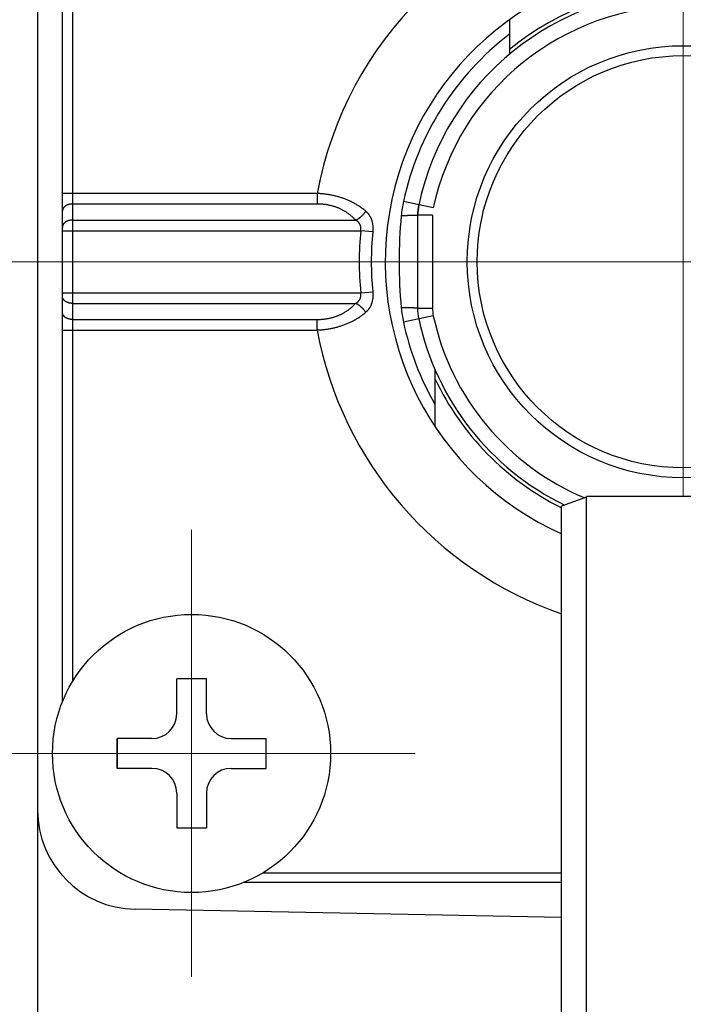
# Model space of a CAD drawing. Header units: millimetres. Extents: x 0 to 1300, y 0 to 891.
# Tile 19 of 148: x 548 to 562, y 279 to 299. Entities that reach past the tile are written whole.
import ezdxf

# ---------------------------------------------------------------- set-up
doc = ezdxf.new("R2010")
doc.units = ezdxf.units.MM
doc.header["$LTSCALE"] = 0.545669
doc.linetypes.add('CENTER', pattern=[50.8, 31.75, -6.35, 6.35, -6.35])
doc.linetypes.add('PHANTOM', pattern=[63.5, 31.75, -6.35, 6.35, -6.35, 6.35, -6.35])
doc.layers.add('NoLayerName_001', color=7, linetype='Continuous')
doc.layers.add('NoLayerName_008', color=7, linetype='Continuous')

# ---------------------------------------------------------------- blocks, each defined once
blk = doc.blocks.new('DIM_0002')
at = {"color": 3, "linetype": 'Continuous', "lineweight": 13}
blk.add_arc((60.066, 60.917), 60.066, 345, 255, dxfattribs=at)

msp = doc.modelspace()

# ---------------------------------------------------------------- linework, layer by layer
at = {"layer": 'NoLayerName_001', "color": 4, "linetype": 'Continuous', "lineweight": 25}
for p, q in [((548.60164849, 314.54442582), (548.60164849, 242.29724687)), ((559.15164849, 280.71795173), (550.56319406, 280.88311431))]:
    msp.add_line(p, q, dxfattribs=at)
at = {"layer": 'NoLayerName_001', "color": 4, "linetype": 'CENTER', "lineweight": 13}
for p, q in [((561.60164849, 289.19583634), (561.60164849, 308.92083634)), ((546.60164849, 293.92083634), (576.60164849, 293.92083634))]:
    msp.add_line(p, q, dxfattribs=at)
at = {"layer": 'NoLayerName_001', "color": 60, "linetype": 'Continuous', "lineweight": 25}
for p, q in [((549.10164849, 285.06006683), (549.10164849, 302.78160586)), ((549.30164849, 302.37861583), (549.30164849, 285.46305685)), ((558.10164849, 298.79423351), (558.10164849, 298.09845415)), ((554.2286312, 295.29510041), (549.10164849, 295.29510041)), ((554.22863023, 295.29510041), (554.22863023, 295.08296838)), ((554.22863023, 295.08296838), (549.30164849, 295.08296838)), ((556.56737883, 295.00648314), (555.96689729, 295.13597776)), ((556.2741204, 295.0697247), (556.25164849, 294.85891949)), ((556.25164849, 294.85891949), (556.25164849, 292.98275319)), ((556.55164849, 294.85891949), (556.25164849, 294.85891949)), ((556.55164849, 294.85891949), (556.55164849, 292.98275319)), ((549.30164849, 294.75870431), (555.00497414, 294.75870431)), ((549.10164849, 294.54657227), (555.10660779, 294.54657227)), ((555.34894616, 294.52320591), (555.10639923, 294.54657227)), ((549.10164849, 293.29510041), (555.10659628, 293.29510041)), ((555.10639923, 293.29510041), (555.34894616, 293.31846677)), ((549.30164849, 293.08296838), (555.00497681, 293.08296838)), ((556.56737883, 292.83518955), (555.96689729, 292.70569492)), ((556.55164849, 292.98275319), (556.25164849, 292.98275319)), ((549.30164849, 292.75870431), (554.22863023, 292.75870431)), ((554.22863023, 292.54657227), (554.22863023, 292.75870431)), ((549.10164849, 292.54657227), (554.22863125, 292.54657227)), ((556.60164849, 291.75231815), (556.60164849, 290.60421155)), ((559.65164849, 289.18083634), (559.15164849, 288.99885123)), ((564.15164849, 289.19583634), (559.65164849, 289.19583634)), ((553.143869, 281.62083634), (559.15164849, 281.62083634)), ((559.15164849, 281.42083634), (552.74087898, 281.42083634))]:
    msp.add_line(p, q, dxfattribs=at)
at = {"layer": 'NoLayerName_001', "color": 30, "linetype": 'PHANTOM', "lineweight": 13}
msp.add_line((559.65164849, 289.18083634), (559.15164849, 288.99885123), dxfattribs=at)
at = {"layer": 'NoLayerName_001', "color": 140, "linetype": 'CENTER', "lineweight": 13}
for p, q in [((551.70164849, 279.52083634), (551.70164849, 288.52083634)), ((547.20164849, 284.02083634), (556.20164849, 284.02083634))]:
    msp.add_line(p, q, dxfattribs=at)
at = {"layer": 'NoLayerName_001', "color": 140, "linetype": 'Continuous', "lineweight": 25}
for p, q in [((552.00164849, 285.52083634), (551.40164849, 285.52083634)), ((551.40164849, 284.82083634), (551.40164849, 285.52083634)), ((552.00164849, 284.82083634), (552.00164849, 285.52083634)), ((550.20164849, 283.72083634), (550.20164849, 284.32083634)), ((550.20164849, 284.32083634), (550.20164849, 283.72083634)), ((550.90164849, 284.32083634), (550.20164849, 284.32083634)), ((552.50164849, 284.32083634), (553.20164849, 284.32083634)), ((553.20164849, 283.72083634), (553.20164849, 284.32083634)), ((550.90164849, 283.72083634), (550.20164849, 283.72083634)), ((552.50164849, 283.72083634), (553.20164849, 283.72083634)), ((551.40164849, 283.22083634), (551.40164849, 282.52083634)), ((552.00164849, 283.22083634), (552.00164849, 282.52083634)), ((551.40164849, 282.52083634), (552.00164849, 282.52083634))]:
    msp.add_line(p, q, dxfattribs=at)
at = {"layer": 'NoLayerName_001', "color": 60, "linetype": 'Continuous', "lineweight": 25}
for radius in [4.34998928, 4.15]:
    msp.add_circle((561.60164849, 293.92083634), radius, dxfattribs=at)
at = {"layer": 'NoLayerName_001', "color": 140, "linetype": 'Continuous', "lineweight": 25}
msp.add_circle((551.70164849, 284.02083634), 2.8, dxfattribs=at)
at = {"layer": 'NoLayerName_001', "color": 60, "linetype": 'Continuous', "lineweight": 25}
for centre, radius, start, end in [((561.60164849, 293.92083634), 7.5, 320.2081805, 169.441740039), ((561.60164849, 293.92083634), 6, 90, 245.899819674), ((561.60164849, 293.92083634), 5.45, 12.169543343, 167.830456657), ((561.60170994, 293.92069512), 5.525167, 90.000637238, 129.30709343), ((561.60164849, 293.92083634), 5.14999816, 12.169543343, 167.830456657), ((561.60164849, 293.92083634), 5.76428435, 127.397116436, 167.830456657), ((558.3228392, 294.62770136), 2.41014672, 167.825472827, 174.771703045), ((557.25164849, 294.85891949), 1, 167.830528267, 179.999907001), ((566.07628976, 293.91734031), 10.19607044, 174.766774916, 179.980354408), ((561.60164849, 293.92083634), 6.52532057, 174.497075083, 185.502915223), ((561.60164849, 293.92083634), 6.28165071, 174.497250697, 185.502749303), ((566.07632132, 293.92433382), 10.196102, 180.019653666, 185.23321701), ((558.3228392, 293.21397132), 2.41014671, 185.228296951, 192.174527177), ((557.25164849, 292.98275319), 1, 180.000093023, 192.169471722), ((557.25164849, 292.98275319), 0.70000024, 180, 192.169543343), ((561.60164849, 293.92083634), 5.14999867, 192.169543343, 247.33929799), ((561.60164849, 293.92083634), 5.76428453, 192.169543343, 209.798242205), ((561.60164849, 293.92083634), 5.45, 192.169543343, 244.019230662), ((561.60164849, 293.92083634), 7.5, 190.558260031, 250.933419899), ((561.60167676, 293.92086376), 5.52505316, 205.180229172, 243.676441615)]:
    msp.add_arc(centre, radius, start, end, dxfattribs=at)
at = {"layer": 'NoLayerName_001', "color": 140, "linetype": 'Continuous', "lineweight": 25}
for centre, start, end in [((550.90164849, 284.82083634), 270, 360), ((552.50164849, 284.82083634), 180, 270), ((550.90164849, 283.22083634), 0, 90), ((552.50164849, 283.22083634), 90, 180)]:
    msp.add_arc(centre, 0.5, start, end, dxfattribs=at)
at = {"layer": 'NoLayerName_001', "color": 4, "linetype": 'Continuous', "lineweight": 25}
msp.add_arc((550.60164849, 282.88274459), 2, 180, 268.898293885, dxfattribs=at)
at = {"layer": 'NoLayerName_001', "color": 60, "linetype": 'Continuous', "lineweight": 25}
for points, knots in [([(555.20760707, 294.93866108), (555.19854375, 294.94618907), (555.18056103, 294.96143069), (555.15268886, 294.98320722), (555.12430922, 295.00433566), (555.09535493, 295.02469301), (555.0658835, 295.04430499), (555.03591904, 295.06315756), (555.00549315, 295.08124772), (554.97463247, 295.09857278), (554.94336285, 295.11513666), (554.91170735, 295.13094402), (554.8796889, 295.1459998), (554.84733043, 295.16030891), (554.81465485, 295.17387624), (554.78168483, 295.1867068), (554.74844158, 295.19880608), (554.7149436, 295.21017735), (554.68120805, 295.22082438), (554.6472518, 295.23075109), (554.61309171, 295.23996135), (554.57874465, 295.24845908), (554.54422749, 295.25624818), (554.50955701, 295.26333251), (554.47474979, 295.26971616), (554.4398223, 295.27540411), (554.40479079, 295.28040197), (554.3696714, 295.28471284), (554.33448064, 295.2883493), (554.29923353, 295.29128849), (554.26395074, 295.29363982), (554.24039945, 295.29455967), (554.22863023, 295.29510041)], [0, 0, 0, 0, 0.0353458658, 0.0707098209, 0.1060893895, 0.141480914, 0.1768796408, 0.212279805, 0.247674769, 0.2830613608, 0.3184427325, 0.3538216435, 0.3891997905, 0.4245778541, 0.4599555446, 0.4953316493, 0.5307049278, 0.566076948, 0.6014495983, 0.6368241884, 0.6722014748, 0.7075816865, 0.7429645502, 0.7783493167, 0.8137349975, 0.8491207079, 0.8845051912, 0.9198867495, 0.9552632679, 0.9906322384, 1.0259907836, 1.0613356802, 1.0613356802, 1.0613356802, 1.0613356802]), ([(549.30164849, 295.08296838), (549.2990864, 295.08293359), (549.29395844, 295.082915), (549.28626954, 295.08258071), (549.27858532, 295.08206151), (549.27091339, 295.08132312), (549.26326097, 295.08037304), (549.25563541, 295.07920754), (549.24804401, 295.07782594), (549.24049408, 295.07622672), (549.23299293, 295.07440859), (549.22554801, 295.07237018), (549.21816723, 295.07011056), (549.21086078, 295.06762385), (549.20363979, 295.06490412), (549.19651554, 295.06194553), (549.18949929, 295.05874221), (549.18260233, 295.05528832), (549.17583597, 295.05157799), (549.16921148, 295.04760537), (549.16274049, 295.04336462), (549.15643744, 295.03885278), (549.1503236, 295.03406889), (549.14442736, 295.02901377), (549.13877937, 295.02369026), (549.1334104, 295.01810116), (549.12835128, 295.01224924), (549.12363295, 295.00613718), (549.11928621, 294.99976787), (549.11534417, 294.99314572), (549.1118382, 294.98628345), (549.10879539, 294.97920183), (549.10624796, 294.97192387), (549.1042223, 294.96447758), (549.10276744, 294.95690164), (549.10180702, 294.94924546), (549.10174976, 294.94410839), (549.10164849, 294.94154702)], [0, 0, 0, 0, 0.00768699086, 0.01538202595, 0.02308358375, 0.03079026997, 0.03850083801, 0.04621420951, 0.05392949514, 0.06164601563, 0.06936332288, 0.07708122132, 0.08479944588, 0.09251656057, 0.10023144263, 0.10794387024, 0.11565458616, 0.12336536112, 0.13107905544, 0.13879967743, 0.14653243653, 0.15428303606, 0.16204727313, 0.16981412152, 0.17757462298, 0.18532245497, 0.19305429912, 0.20077023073, 0.2084741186, 0.21617385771, 0.22387466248, 0.23157568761, 0.23927888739, 0.24698932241, 0.25470294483, 0.26240879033, 0.27009889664, 0.27009889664, 0.27009889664, 0.27009889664]), ([(555.00497414, 294.75870431), (554.99835723, 294.76567655), (554.98526605, 294.7797682), (554.96473886, 294.80005804), (554.94369104, 294.81982327), (554.92204458, 294.83894929), (554.89984372, 294.85743645), (554.87710009, 294.87525445), (554.85383312, 294.89238074), (554.83006123, 294.90879426), (554.80581163, 294.92448908), (554.78110895, 294.9394584), (554.7559781, 294.95369597), (554.73044388, 294.96719542), (554.70453108, 294.97995038), (554.67826436, 294.99195467), (554.651667, 295.00320214), (554.62476351, 295.01369373), (554.59757709, 295.02343176), (554.57013053, 295.03241853), (554.54244663, 295.04065638), (554.51454818, 295.04814763), (554.48645797, 295.05489465), (554.45819856, 295.06089968), (554.42979195, 295.06616567), (554.40126036, 295.07070146), (554.37262514, 295.07451636), (554.34390753, 295.07761723), (554.31512882, 295.08002054), (554.28631004, 295.08170674), (554.25747327, 295.08279065), (554.23824153, 295.08285428), (554.22863023, 295.08296838)], [0, 0, 0, 0, 0.02883679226, 0.05769409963, 0.08656648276, 0.11544884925, 0.14433654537, 0.17322544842, 0.20211206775, 0.23099499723, 0.25987580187, 0.28875572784, 0.31763533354, 0.34651455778, 0.37539278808, 0.4042689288, 0.43314211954, 0.4620143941, 0.49088806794, 0.51976460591, 0.54864467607, 0.57752820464, 0.60641443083, 0.63530196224, 0.66418943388, 0.6930765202, 0.72196229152, 0.75084492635, 0.77972176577, 0.80858936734, 0.83744355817, 0.86627948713, 0.86627948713, 0.86627948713, 0.86627948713]), ([(555.00511088, 294.75870452), (555.00922075, 294.7606815), (555.0174912, 294.76453894), (555.02961223, 294.77091402), (555.0415597, 294.77762461), (555.05329737, 294.78472058), (555.06482777, 294.79217011), (555.07614303, 294.79996329), (555.08723806, 294.80808436), (555.09810703, 294.81651911), (555.1087443, 294.82525296), (555.1191443, 294.83427139), (555.12930159, 294.84356063), (555.13920321, 294.85311602), (555.14883657, 294.86293262), (555.15818897, 294.87300568), (555.16724809, 294.88333021), (555.17600021, 294.8939021), (555.18443682, 294.90471394), (555.19252999, 294.91577065), (555.20032416, 294.92703114), (555.20517182, 294.93476289), (555.20763821, 294.93859918)], [0, 0, 0, 0, 0.01368192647, 0.02737234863, 0.04107356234, 0.05478687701, 0.06851267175, 0.08225045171, 0.09599890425, 0.10975595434, 0.12351881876, 0.13728405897, 0.15104790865, 0.16480739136, 0.17856011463, 0.192304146, 0.2060380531, 0.21976094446, 0.23347251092, 0.24717306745, 0.26086359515, 0.27454578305, 0.27454578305, 0.27454578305, 0.27454578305]), ([(555.20760707, 294.93866108), (555.21139355, 294.93529231), (555.21906439, 294.92865238), (555.2300189, 294.918074), (555.24062337, 294.90713117), (555.25079226, 294.89577059), (555.26051435, 294.8840236), (555.26975904, 294.87189921), (555.27849917, 294.85941046), (555.28671545, 294.84657441), (555.29441272, 294.83342147), (555.30159331, 294.81997799), (555.30826054, 294.80627093), (555.31441747, 294.79232701), (555.32006728, 294.77817306), (555.32521321, 294.76383449), (555.32986097, 294.74933346), (555.33402457, 294.73469007), (555.33771847, 294.71992104), (555.34095745, 294.7050428), (555.34375619, 294.69007174), (555.34612945, 294.67502426), (555.34809174, 294.65991671), (555.3496585, 294.64476456), (555.35084166, 294.62958064), (555.35164781, 294.61437526), (555.35208509, 294.5991576), (555.35216006, 294.58393687), (555.3518841, 294.56872183), (555.35125099, 294.55352284), (555.35031997, 294.5383444), (555.34937717, 294.52825327), (555.34894616, 294.52320591)], [0, 0, 0, 0, 0.01520440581, 0.03042917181, 0.04566693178, 0.06091131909, 0.07615713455, 0.09140051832, 0.10663915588, 0.12187416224, 0.13710922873, 0.15234641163, 0.16758592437, 0.18282628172, 0.19806444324, 0.21329597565, 0.22851905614, 0.24373874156, 0.2589593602, 0.27418347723, 0.28941198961, 0.30464422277, 0.31987802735, 0.33510994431, 0.35033802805, 0.36556309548, 0.38078559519, 0.39600539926, 0.41122183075, 0.42643369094, 0.4416392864, 0.45683645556, 0.45683645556, 0.45683645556, 0.45683645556]), ([(556.2516485, 294.85891949), (556.25033774, 294.85837348), (556.24774378, 294.85698963), (556.24334836, 294.85656447), (556.2390041, 294.85595115), (556.23463026, 294.8555183), (556.23025548, 294.85511051), (556.22587174, 294.85475252), (556.22148735, 294.85442494), (556.21710259, 294.8541254), (556.21271689, 294.85384664), (556.20832972, 294.85358441), (556.20394114, 294.85333734), (556.19955163, 294.85310362), (556.19516157, 294.85288147), (556.19077115, 294.85266979), (556.18638041, 294.85246775), (556.18052562, 294.85221006), (556.17320624, 294.8519074), (556.16442184, 294.85157106), (556.15563653, 294.85125791), (556.14685054, 294.8509649), (556.13806395, 294.8506907), (556.12781234, 294.85039085), (556.11609547, 294.85007431), (556.10291324, 294.84974784), (556.08973039, 294.84944753), (556.07508218, 294.8491413), (556.05896851, 294.84883709), (556.04138932, 294.84854153), (556.02234463, 294.84825748), (556.00183438, 294.84799269), (555.9798586, 294.84775273), (555.95788241, 294.84755463), (555.93883612, 294.84741451), (555.92711519, 294.84735022), (555.92271986, 294.84732456)], [0, 0, 0, 0, 0.00425981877, 0.00869059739, 0.01307698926, 0.01746416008, 0.02186223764, 0.0262617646, 0.03065794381, 0.03505227, 0.03944652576, 0.04384160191, 0.04823723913, 0.05263307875, 0.05702877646, 0.06142426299, 0.0658196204, 0.07021492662, 0.07900562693, 0.08779648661, 0.09658738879, 0.10537825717, 0.11416910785, 0.12295995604, 0.13614623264, 0.14933250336, 0.16251875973, 0.17570501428, 0.19328668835, 0.21086835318, 0.22845001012, 0.25042708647, 0.27240416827, 0.29438124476, 0.31635831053, 0.32954454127, 0.32954454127, 0.32954454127, 0.32954454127]), ([(549.30164849, 294.75870431), (549.2990864, 294.75866952), (549.29395844, 294.75865093), (549.28626954, 294.75831664), (549.27858532, 294.75779745), (549.27091339, 294.75705905), (549.26326097, 294.75610897), (549.25563541, 294.75494347), (549.24804401, 294.75356188), (549.24049408, 294.75196265), (549.23299293, 294.75014452), (549.22554801, 294.74810611), (549.21816723, 294.74584649), (549.21086078, 294.74335978), (549.20363979, 294.74064005), (549.19651554, 294.73768146), (549.18949929, 294.73447814), (549.18260233, 294.73102426), (549.17583597, 294.72731392), (549.16921148, 294.7233413), (549.16274049, 294.71910055), (549.15643744, 294.71458871), (549.1503236, 294.70980483), (549.14442736, 294.7047497), (549.13877937, 294.6994262), (549.1334104, 294.69383709), (549.12835128, 294.68798517), (549.12363295, 294.68187311), (549.11928621, 294.6755038), (549.11534417, 294.66888165), (549.1118382, 294.66201938), (549.10879539, 294.65493776), (549.10624796, 294.6476598), (549.1042223, 294.64021351), (549.10276744, 294.63263757), (549.10180702, 294.62498139), (549.10174976, 294.61984432), (549.10164849, 294.61728295)], [0, 0, 0, 0, 0.00768699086, 0.01538202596, 0.02308358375, 0.03079026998, 0.03850083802, 0.04621420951, 0.05392949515, 0.06164601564, 0.06936332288, 0.07708122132, 0.08479944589, 0.09251656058, 0.10023144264, 0.10794387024, 0.11565458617, 0.12336536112, 0.13107905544, 0.13879967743, 0.14653243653, 0.15428303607, 0.16204727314, 0.16981412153, 0.17757462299, 0.18532245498, 0.19305429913, 0.20077023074, 0.20847411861, 0.21617385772, 0.22387466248, 0.2315756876, 0.23927888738, 0.24698932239, 0.25470294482, 0.26240879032, 0.27009889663, 0.27009889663, 0.27009889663, 0.27009889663]), ([(555.10639601, 294.54652376), (555.10688003, 294.5492937), (555.10791631, 294.55482654), (555.10906603, 294.56319745), (555.10995963, 294.57160652), (555.11054125, 294.58004895), (555.1108095, 294.58851009), (555.11074836, 294.59697795), (555.11034573, 294.6054398), (555.10958839, 294.61388242), (555.10846438, 294.62228931), (555.10696948, 294.63064133), (555.10509922, 294.63891665), (555.10284931, 294.64709291), (555.10021543, 294.65514777), (555.09719305, 294.66305875), (555.09377841, 294.67080378), (555.08996497, 294.67835889), (555.08576028, 294.68570535), (555.08118801, 294.69283365), (555.07626842, 294.69973278), (555.07102263, 294.70639216), (555.06547147, 294.71280104), (555.05963594, 294.71894885), (555.05353559, 294.72482533), (555.04718907, 294.73042446), (555.04062132, 294.7357541), (555.0338532, 294.74082278), (555.02690717, 294.74564257), (555.01979941, 294.75021425), (555.01256924, 294.75458033), (555.0076318, 294.75728106), (555.00517952, 294.75865664)], [0, 0, 0, 0, 0.00843573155, 0.01688398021, 0.02534027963, 0.03380130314, 0.04226497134, 0.05073056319, 0.05919882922, 0.06767210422, 0.07615236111, 0.08463575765, 0.09311790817, 0.10159559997, 0.11006697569, 0.11853172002, 0.12699124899, 0.13544888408, 0.14390890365, 0.15237386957, 0.16084441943, 0.16931949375, 0.17779653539, 0.18627168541, 0.19473999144, 0.20319929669, 0.21165412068, 0.22010763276, 0.22856062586, 0.23701170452, 0.24545747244, 0.25389271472, 0.25389271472, 0.25389271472, 0.25389271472]), ([(549.30164849, 293.08296838), (549.2990864, 293.08300316), (549.29395844, 293.08302175), (549.28626954, 293.08335605), (549.27858532, 293.08387524), (549.27091339, 293.08461363), (549.26326097, 293.08556372), (549.25563541, 293.08672921), (549.24804401, 293.08811081), (549.24049408, 293.08971003), (549.23299293, 293.09152816), (549.22554801, 293.09356657), (549.21816723, 293.0958262), (549.21086078, 293.0983129), (549.20363979, 293.10103263), (549.19651554, 293.10399123), (549.18949929, 293.10719454), (549.18260233, 293.11064843), (549.17583597, 293.11435876), (549.16921148, 293.11833139), (549.16274049, 293.12257214), (549.15643744, 293.12708397), (549.1503236, 293.13186786), (549.14442736, 293.13692299), (549.13877937, 293.14224649), (549.1334104, 293.14783559), (549.12835128, 293.15368752), (549.12363295, 293.15979957), (549.11928621, 293.16616889), (549.11534417, 293.17279103), (549.1118382, 293.1796533), (549.10879539, 293.18673492), (549.10624796, 293.19401289), (549.1042223, 293.20145917), (549.10276744, 293.20903511), (549.10180702, 293.2166913), (549.10174976, 293.22182837), (549.10164849, 293.22438973)], [0, 0, 0, 0, 0.00768699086, 0.01538202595, 0.02308358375, 0.03079026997, 0.03850083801, 0.04621420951, 0.05392949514, 0.06164601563, 0.06936332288, 0.07708122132, 0.08479944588, 0.09251656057, 0.10023144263, 0.10794387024, 0.11565458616, 0.12336536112, 0.13107905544, 0.13879967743, 0.14653243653, 0.15428303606, 0.16204727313, 0.16981412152, 0.17757462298, 0.18532245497, 0.19305429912, 0.20077023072, 0.20847411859, 0.21617385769, 0.22387466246, 0.23157568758, 0.23927888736, 0.24698932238, 0.25470294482, 0.26240879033, 0.27009889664, 0.27009889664, 0.27009889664, 0.27009889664]), ([(555.00511448, 293.08297087), (555.00756807, 293.08434673), (555.01250813, 293.08704792), (555.01974203, 293.09141511), (555.02685347, 293.09598799), (555.03380321, 293.10080907), (555.04057523, 293.10587904), (555.04714716, 293.1112099), (555.05349828, 293.11681012), (555.05960376, 293.12268745), (555.06544481, 293.12883596), (555.07100163, 293.13524557), (555.07625297, 293.1419058), (555.08117774, 293.14880602), (555.08575457, 293.15593578), (555.08996297, 293.16328417), (555.09377895, 293.17084184), (555.09719498, 293.17859001), (555.10021791, 293.18650461), (555.10285176, 293.19456345), (555.10510132, 293.20274397), (555.10697116, 293.21102374), (555.10846588, 293.2193803), (555.10959017, 293.22779173), (555.11034854, 293.23623882), (555.11075258, 293.24470504), (555.11081511, 293.25317716), (555.11054781, 293.26164241), (555.10996634, 293.27008875), (555.10907159, 293.27850148), (555.10791939, 293.28687585), (555.10687942, 293.29241055), (555.1063938, 293.29518149)], [0, 0, 0, 0, 0.00843907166, 0.01688857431, 0.02534337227, 0.03380013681, 0.04225752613, 0.05071637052, 0.05917985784, 0.06765249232, 0.07613200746, 0.08461333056, 0.09309251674, 0.10156696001, 0.11003559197, 0.11849908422, 0.12696007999, 0.13542299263, 0.14389126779, 0.15236639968, 0.16084810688, 0.16933452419, 0.17782239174, 0.18630723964, 0.19478510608, 0.20325784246, 0.21172770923, 0.2201954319, 0.22866031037, 0.23712032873, 0.24557226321, 0.25401178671, 0.25401178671, 0.25401178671, 0.25401178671]), ([(555.34894616, 293.31846677), (555.34937683, 293.31341942), (555.3503189, 293.30332826), (555.35124914, 293.28814983), (555.35188159, 293.27295084), (555.352157, 293.25773585), (555.35208152, 293.2425152), (555.35164375, 293.22729771), (555.35083703, 293.21209259), (555.3496532, 293.19690906), (555.3480856, 293.18175743), (555.34612235, 293.16665048), (555.34374819, 293.15160362), (555.34094874, 293.13663309), (555.3377094, 293.12175519), (555.33401562, 293.10698622), (555.32985279, 293.0923425), (555.32520657, 293.07784065), (555.32006317, 293.06350073), (555.31441658, 293.04934501), (555.30826315, 293.03539919), (555.30159929, 293.02169036), (555.2944216, 293.00824553), (555.28672634, 292.99509195), (555.27851084, 292.98225621), (555.26976974, 292.96976908), (555.26052277, 292.95764732), (555.25079786, 292.9459033), (555.24062627, 292.93454543), (555.23002002, 292.9236043), (555.21906494, 292.91302642), (555.21139583, 292.9063844), (555.20760997, 292.9030149)], [0, 0, 0, 0, 0.01519707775, 0.0304026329, 0.04561446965, 0.06083086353, 0.07605058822, 0.09127294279, 0.10649777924, 0.12172553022, 0.13695700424, 0.15219030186, 0.16742204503, 0.18265015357, 0.19787400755, 0.21309454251, 0.22831434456, 0.24353774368, 0.2587697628, 0.27400843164, 0.28924915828, 0.30448879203, 0.31972578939, 0.33496036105, 0.35019461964, 0.36543238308, 0.38067498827, 0.39592029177, 0.41116449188, 0.42640233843, 0.44162730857, 0.45683177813, 0.45683177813, 0.45683177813, 0.45683177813]), ([(554.22863023, 292.75870431), (554.23824156, 292.75881855), (554.25747336, 292.75888255), (554.28631021, 292.75996656), (554.31512909, 292.76165269), (554.3439079, 292.76405575), (554.37262562, 292.76715628), (554.40126094, 292.77097081), (554.42979261, 292.77550627), (554.45819929, 292.78077203), (554.48645874, 292.786777), (554.51454897, 292.79352412), (554.54244742, 292.80101558), (554.57013132, 292.80925371), (554.59757786, 292.8182408), (554.62476428, 292.82797916), (554.65166777, 292.83847105), (554.67826515, 292.84971875), (554.70453192, 292.86172319), (554.73044478, 292.87447821), (554.75597909, 292.88797765), (554.78111004, 292.90221517), (554.80581284, 292.91718439), (554.83006258, 292.93287909), (554.85383461, 292.94929249), (554.87710175, 292.96641868), (554.89984555, 292.98423657), (554.92204657, 293.00272363), (554.94369321, 293.02184958), (554.9647412, 293.04161473), (554.98526856, 293.06190453), (554.99835984, 293.07599615), (555.00497681, 293.08296838)], [0, 0, 0, 0, 0.02883601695, 0.05769030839, 0.08655800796, 0.11543493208, 0.14431763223, 0.17320344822, 0.20209056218, 0.23097805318, 0.25986560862, 0.28875187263, 0.31763545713, 0.34651560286, 0.37539223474, 0.40426601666, 0.43313840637, 0.46201170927, 0.49088794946, 0.51976626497, 0.54864556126, 0.57752522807, 0.6064052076, 0.63528606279, 0.66416904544, 0.69305572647, 0.72194469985, 0.75083247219, 0.77971491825, 0.80858738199, 0.83744476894, 0.86628163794, 0.86628163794, 0.86628163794, 0.86628163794]), ([(555.20773072, 292.90310206), (555.20526265, 292.90693807), (555.20041162, 292.91466929), (555.19261249, 292.92592882), (555.18451444, 292.93698447), (555.17607304, 292.94779513), (555.16731622, 292.95836576), (555.15825251, 292.96868894), (555.14889562, 292.97876059), (555.13925787, 292.98857571), (555.12935199, 292.99812958), (555.11919055, 293.00741726), (555.10878653, 293.0164341), (555.09814536, 293.02516636), (555.08727261, 293.0335995), (555.07617391, 293.04171895), (555.06485512, 293.04951052), (555.05332129, 293.05695845), (555.04158032, 293.06405284), (555.02962967, 293.07076187), (555.01750555, 293.07713543), (555.00923314, 293.08099189), (555.00512229, 293.08296838)], [0, 0, 0, 0, 0.0136842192, 0.0273767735, 0.04107935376, 0.05479294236, 0.06851785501, 0.08225378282, 0.09599983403, 0.10975457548, 0.12351607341, 0.13728193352, 0.15104917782, 0.16481404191, 0.17857309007, 0.19232354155, 0.20606332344, 0.21979112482, 0.23350645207, 0.24720968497, 0.26090213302, 0.27458609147, 0.27458609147, 0.27458609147, 0.27458609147]), ([(556.2516506, 292.98275319), (556.25033981, 292.98329919), (556.2477458, 292.98468301), (556.24335033, 292.98510816), (556.23900605, 292.9857215), (556.23463218, 292.98615436), (556.23025737, 292.98656215), (556.2258736, 292.98692014), (556.22148918, 292.98724773), (556.2171044, 292.98754727), (556.21271866, 292.98782603), (556.20833146, 292.98808826), (556.20394285, 292.98833534), (556.19955331, 292.98856906), (556.19516322, 292.98879121), (556.19077277, 292.9890029), (556.186382, 292.98920494), (556.18052717, 292.98946263), (556.17320774, 292.98976529), (556.16442329, 292.99010163), (556.15563792, 292.99041478), (556.14685186, 292.9907078), (556.13806522, 292.99098199), (556.12781354, 292.99128184), (556.11609659, 292.99159838), (556.10291426, 292.99192485), (556.08973133, 292.99222517), (556.07508303, 292.99253139), (556.05896924, 292.99283561), (556.04138993, 292.99313115), (556.02234511, 292.9934152), (556.00183473, 292.99368), (555.9798588, 292.99391994), (555.95788246, 292.99411803), (555.93883604, 292.99425815), (555.92711503, 292.99432244), (555.92271967, 292.99434809)], [0, 0, 0, 0, 0.00425988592, 0.00869069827, 0.0130771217, 0.01746431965, 0.02186242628, 0.02626198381, 0.03065819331, 0.03505254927, 0.03944683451, 0.04384194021, 0.04823760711, 0.05263347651, 0.05702920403, 0.06142472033, 0.06582010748, 0.07021544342, 0.07900620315, 0.08779712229, 0.09658808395, 0.10537901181, 0.11416992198, 0.12296082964, 0.13614719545, 0.14933355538, 0.16251990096, 0.17570624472, 0.19328803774, 0.21086982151, 0.22845159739, 0.25042882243, 0.27240605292, 0.2943832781, 0.31636049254, 0.32954681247, 0.32954681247, 0.32954681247, 0.32954681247]), ([(549.30164849, 292.75870431), (549.2990864, 292.75873909), (549.29395844, 292.75875768), (549.28626954, 292.75909198), (549.27858532, 292.75961117), (549.27091339, 292.76034956), (549.26326097, 292.76129965), (549.25563541, 292.76246514), (549.24804401, 292.76384674), (549.24049408, 292.76544596), (549.23299293, 292.76726409), (549.22554801, 292.7693025), (549.21816723, 292.77156213), (549.21086078, 292.77404883), (549.2036398, 292.77676857), (549.19651554, 292.77972716), (549.18949929, 292.78293047), (549.18260233, 292.78638436), (549.17583597, 292.79009469), (549.16921148, 292.79406732), (549.16274049, 292.79830807), (549.15643744, 292.8028199), (549.1503236, 292.80760379), (549.14442736, 292.81265892), (549.13877937, 292.81798242), (549.1334104, 292.82357152), (549.12835128, 292.82942345), (549.12363295, 292.8355355), (549.11928621, 292.84190482), (549.11534417, 292.84852696), (549.1118382, 292.85538923), (549.10879539, 292.86247085), (549.10624796, 292.86974881), (549.1042223, 292.8771951), (549.10276744, 292.88477104), (549.10180702, 292.89242723), (549.10174976, 292.89756429), (549.10164849, 292.90012566)], [0, 0, 0, 0, 0.00768699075, 0.01538202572, 0.0230835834, 0.0307902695, 0.03850083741, 0.04621420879, 0.0539294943, 0.06164601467, 0.06936332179, 0.07708122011, 0.08479944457, 0.09251655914, 0.10023144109, 0.10794386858, 0.11565458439, 0.12336535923, 0.13107905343, 0.13879967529, 0.14653243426, 0.15428303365, 0.16204727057, 0.16981411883, 0.17757462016, 0.18532245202, 0.19305429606, 0.20077022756, 0.20847411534, 0.21617385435, 0.22387465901, 0.23157568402, 0.23927888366, 0.24698931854, 0.25470294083, 0.26240878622, 0.27009889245, 0.27009889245, 0.27009889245, 0.27009889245]), ([(554.22863023, 292.54657227), (554.24039949, 292.54711331), (554.26395087, 292.54803389), (554.29923383, 292.55038547), (554.33448113, 292.55332456), (554.3696721, 292.55696059), (554.4047917, 292.56127085), (554.43982341, 292.56626804), (554.47475108, 292.57195538), (554.50955846, 292.5783386), (554.54422904, 292.58542281), (554.57874627, 292.59321205), (554.61309336, 292.60171012), (554.64725348, 292.61092087), (554.68120975, 292.62084811), (554.71494535, 292.63149568), (554.7484434, 292.64286742), (554.78168676, 292.65496705), (554.81465696, 292.66779776), (554.84733276, 292.6813651), (554.87969146, 292.69567411), (554.91171014, 292.71072977), (554.94336584, 292.72653702), (554.97463561, 292.74310085), (555.00549638, 292.76042596), (555.03592226, 292.77851635), (555.06588663, 292.79736928), (555.09535793, 292.81698171), (555.12431208, 292.83733952), (555.15269164, 292.85846835), (555.18056378, 292.88024521), (555.19854661, 292.89548687), (555.20760997, 292.9030149)], [0, 0, 0, 0, 0.0353450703, 0.0707038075, 0.1060729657, 0.1414496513, 0.1768313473, 0.2122159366, 0.2476017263, 0.2829874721, 0.3183723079, 0.3537552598, 0.3891355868, 0.42451302, 0.4598877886, 0.4952606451, 0.5306328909, 0.5660064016, 0.6013827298, 0.6367606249, 0.6721388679, 0.7075171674, 0.7428962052, 0.7782776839, 0.8136643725, 0.8490594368, 0.8844597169, 0.919858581, 0.9552502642, 0.9906300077, 1.0259941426, 1.0613401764, 1.0613401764, 1.0613401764, 1.0613401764])]:
    msp.add_open_spline(points, degree=3, knots=knots, dxfattribs=at)
at = {"layer": 'NoLayerName_008', "color": 60, "linetype": 'Continuous', "lineweight": 25}
for p, q in [((559.65164849, 267.64602467), (559.65164849, 289.19564801)), ((559.15164849, 267.84300635), (559.15164849, 288.99866634))]:
    msp.add_line(p, q, dxfattribs=at)

# ---------------------------------------------------------------- block references
at = {"layer": 'NoLayerName_001', "color": 3, "linetype": 'Continuous', "lineweight": 13}
msp.add_blockref('DIM_0002', (539.03552246, 217.50363159), dxfattribs=at)

doc.saveas('drawing.dxf')
